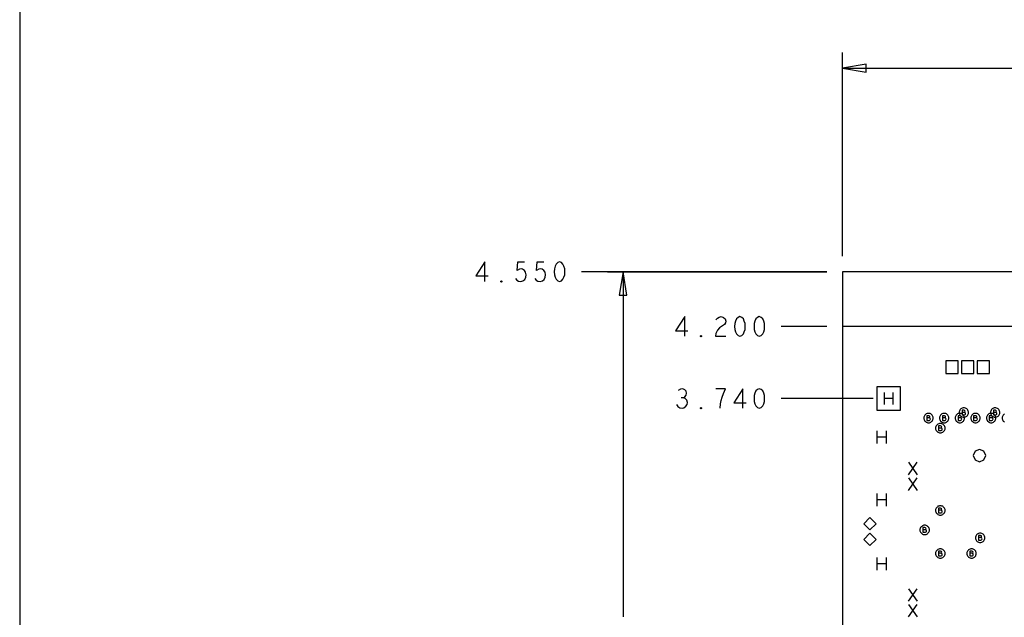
# Model space of a CAD drawing. Extents: x 28 to 61, y 25 to 46.
# Tile 3 of 49: x 28 to 34.3, y 32.3 to 36.1. Entities that reach past the tile are written whole.
import ezdxf

# ---------------------------------------------------------------- set-up
doc = ezdxf.new("R2010")
doc.units = 0
doc.layers.add('RVP8-TX_D_fab_art', color=2, linetype='CONTINUOUS')

msp = doc.modelspace()

# ---------------------------------------------------------------- linework, layer by layer
at = {"layer": 'RVP8-TX_D_fab_art'}
for points in [[(27.97, 24.965), (60.97, 24.965), (60.97, 45.965), (27.97, 45.965), (27.97, 24.965), (27.97, 24.965)], [(33.38, 35.835), (33.23, 35.81), (33.38, 35.785), (33.38, 35.835)], [(31.421, 34.572), (31.409, 34.568), (31.399, 34.558), (31.393, 34.545), (31.388, 34.529), (31.387, 34.51), (31.388, 34.491), (31.393, 34.475), (31.399, 34.462), (31.409, 34.452), (31.421, 34.448), (31.433, 34.452), (31.443, 34.462), (31.449, 34.475), (31.454, 34.491), (31.455, 34.51), (31.454, 34.529), (31.449, 34.545), (31.443, 34.558), (31.433, 34.568), (31.421, 34.572)], [(31.852, 34.36), (31.827, 34.51), (31.802, 34.36), (31.852, 34.36)], [(33.23, 29.96), (33.821, 29.96), (33.821, 30.285), (34.835, 30.285), (34.835, 29.96), (35.406, 29.96), (35.406, 30.285), (35.479, 30.285), (35.479, 29.96), (37.306, 29.96), (37.306, 30.285), (37.38, 30.285), (37.38, 29.96), (37.951, 29.96), (37.951, 30.285), (40.105, 30.285), (40.105, 34.51), (33.23, 34.51), (33.23, 29.96)], [(31.049, 34.443), (31.046, 34.445), (31.046, 34.45), (31.049, 34.452), (31.052, 34.45), (31.052, 34.445), (31.049, 34.443)], [(32.574, 34.223), (32.562, 34.218), (32.552, 34.208), (32.546, 34.195), (32.541, 34.179), (32.54, 34.16), (32.541, 34.141), (32.546, 34.125), (32.552, 34.112), (32.562, 34.102), (32.574, 34.098), (32.586, 34.102), (32.596, 34.112), (32.602, 34.125), (32.607, 34.141), (32.608, 34.16), (32.607, 34.179), (32.602, 34.195), (32.596, 34.208), (32.586, 34.218), (32.574, 34.223)], [(32.698, 34.223), (32.686, 34.218), (32.676, 34.208), (32.67, 34.195), (32.665, 34.179), (32.664, 34.16), (32.665, 34.141), (32.67, 34.125), (32.676, 34.112), (32.686, 34.102), (32.698, 34.098), (32.71, 34.102), (32.72, 34.112), (32.726, 34.125), (32.731, 34.141), (32.732, 34.16), (32.731, 34.179), (32.726, 34.195), (32.72, 34.208), (32.71, 34.218), (32.698, 34.223)], [(32.326, 34.093), (32.323, 34.095), (32.323, 34.1), (32.326, 34.102), (32.329, 34.1), (32.329, 34.095), (32.326, 34.093)], [(33.89, 33.86), (33.97, 33.86), (33.97, 33.94), (33.89, 33.94), (33.89, 33.86)], [(33.99, 33.86), (34.07, 33.86), (34.07, 33.94), (33.99, 33.94), (33.99, 33.86)], [(34.09, 33.86), (34.17, 33.86), (34.17, 33.94), (34.09, 33.94), (34.09, 33.86)], [(32.698, 33.762), (32.686, 33.758), (32.676, 33.748), (32.67, 33.735), (32.665, 33.719), (32.664, 33.7), (32.665, 33.681), (32.67, 33.665), (32.676, 33.652), (32.686, 33.642), (32.698, 33.638), (32.71, 33.642), (32.72, 33.652), (32.726, 33.665), (32.731, 33.681), (32.732, 33.7), (32.731, 33.719), (32.726, 33.735), (32.72, 33.748), (32.71, 33.758), (32.698, 33.762)], [(33.45, 33.625), (33.6, 33.625), (33.6, 33.775), (33.45, 33.775), (33.45, 33.625)], [(32.326, 33.633), (32.323, 33.635), (32.323, 33.64), (32.326, 33.642), (32.329, 33.64), (32.329, 33.635), (32.326, 33.633)], [(34.035, 33.61), (34.035, 33.615), (34.033, 33.62), (34.031, 33.625), (34.028, 33.629), (34.024, 33.633), (34.02, 33.636), (34.015, 33.638), (34.01, 33.64), (34.005, 33.64), (34, 33.64), (33.995, 33.638), (33.99, 33.636), (33.986, 33.633), (33.982, 33.629), (33.979, 33.625), (33.977, 33.62), (33.975, 33.615), (33.975, 33.61), (33.975, 33.605), (33.977, 33.6), (33.979, 33.595), (33.982, 33.591), (33.986, 33.587), (33.99, 33.584), (33.995, 33.582), (34, 33.58), (34.005, 33.58), (34.01, 33.58), (34.015, 33.582), (34.02, 33.584), (34.024, 33.587), (34.028, 33.591), (34.031, 33.595), (34.033, 33.6), (34.035, 33.605), (34.035, 33.61)], [(34.235, 33.61), (34.235, 33.615), (34.233, 33.62), (34.231, 33.625), (34.228, 33.629), (34.224, 33.633), (34.22, 33.636), (34.215, 33.638), (34.21, 33.64), (34.205, 33.64), (34.2, 33.64), (34.195, 33.638), (34.19, 33.636), (34.186, 33.633), (34.182, 33.629), (34.179, 33.625), (34.177, 33.62), (34.175, 33.615), (34.175, 33.61), (34.175, 33.605), (34.177, 33.6), (34.179, 33.595), (34.182, 33.591), (34.186, 33.587), (34.19, 33.584), (34.195, 33.582), (34.2, 33.58), (34.205, 33.58), (34.21, 33.58), (34.215, 33.582), (34.22, 33.584), (34.224, 33.587), (34.228, 33.591), (34.231, 33.595), (34.233, 33.6), (34.235, 33.605), (34.235, 33.61)], [(33.81, 33.575), (33.81, 33.58), (33.808, 33.585), (33.806, 33.59), (33.803, 33.594), (33.799, 33.598), (33.795, 33.601), (33.79, 33.603), (33.785, 33.605), (33.78, 33.605), (33.775, 33.605), (33.77, 33.603), (33.765, 33.601), (33.761, 33.598), (33.757, 33.594), (33.754, 33.59), (33.752, 33.585), (33.75, 33.58), (33.75, 33.575), (33.75, 33.57), (33.752, 33.565), (33.754, 33.56), (33.757, 33.556), (33.761, 33.552), (33.765, 33.549), (33.77, 33.547), (33.775, 33.545), (33.78, 33.545), (33.785, 33.545), (33.79, 33.547), (33.795, 33.549), (33.799, 33.552), (33.803, 33.556), (33.806, 33.56), (33.808, 33.565), (33.81, 33.57), (33.81, 33.575)], [(33.91, 33.575), (33.91, 33.58), (33.908, 33.585), (33.906, 33.59), (33.903, 33.594), (33.899, 33.598), (33.895, 33.601), (33.89, 33.603), (33.885, 33.605), (33.88, 33.605), (33.875, 33.605), (33.87, 33.603), (33.865, 33.601), (33.861, 33.598), (33.857, 33.594), (33.854, 33.59), (33.852, 33.585), (33.85, 33.58), (33.85, 33.575), (33.85, 33.57), (33.852, 33.565), (33.854, 33.56), (33.857, 33.556), (33.861, 33.552), (33.865, 33.549), (33.87, 33.547), (33.875, 33.545), (33.88, 33.545), (33.885, 33.545), (33.89, 33.547), (33.895, 33.549), (33.899, 33.552), (33.903, 33.556), (33.906, 33.56), (33.908, 33.565), (33.91, 33.57), (33.91, 33.575)], [(34.01, 33.575), (34.01, 33.58), (34.008, 33.585), (34.006, 33.59), (34.003, 33.594), (33.999, 33.598), (33.995, 33.601), (33.99, 33.603), (33.985, 33.605), (33.98, 33.605), (33.975, 33.605), (33.97, 33.603), (33.965, 33.601), (33.961, 33.598), (33.957, 33.594), (33.954, 33.59), (33.952, 33.585), (33.95, 33.58), (33.95, 33.575), (33.95, 33.57), (33.952, 33.565), (33.954, 33.56), (33.957, 33.556), (33.961, 33.552), (33.965, 33.549), (33.97, 33.547), (33.975, 33.545), (33.98, 33.545), (33.985, 33.545), (33.99, 33.547), (33.995, 33.549), (33.999, 33.552), (34.003, 33.556), (34.006, 33.56), (34.008, 33.565), (34.01, 33.57), (34.01, 33.575)], [(34.11, 33.575), (34.11, 33.58), (34.108, 33.585), (34.106, 33.59), (34.103, 33.594), (34.099, 33.598), (34.095, 33.601), (34.09, 33.603), (34.085, 33.605), (34.08, 33.605), (34.075, 33.605), (34.07, 33.603), (34.065, 33.601), (34.061, 33.598), (34.057, 33.594), (34.054, 33.59), (34.052, 33.585), (34.05, 33.58), (34.05, 33.575), (34.05, 33.57), (34.052, 33.565), (34.054, 33.56), (34.057, 33.556), (34.061, 33.552), (34.065, 33.549), (34.07, 33.547), (34.075, 33.545), (34.08, 33.545), (34.085, 33.545), (34.09, 33.547), (34.095, 33.549), (34.099, 33.552), (34.103, 33.556), (34.106, 33.56), (34.108, 33.565), (34.11, 33.57), (34.11, 33.575)], [(34.21, 33.575), (34.21, 33.58), (34.208, 33.585), (34.206, 33.59), (34.203, 33.594), (34.199, 33.598), (34.195, 33.601), (34.19, 33.603), (34.185, 33.605), (34.18, 33.605), (34.175, 33.605), (34.17, 33.603), (34.165, 33.601), (34.161, 33.598), (34.157, 33.594), (34.154, 33.59), (34.152, 33.585), (34.15, 33.58), (34.15, 33.575), (34.15, 33.57), (34.152, 33.565), (34.154, 33.56), (34.157, 33.556), (34.161, 33.552), (34.165, 33.549), (34.17, 33.547), (34.175, 33.545), (34.18, 33.545), (34.185, 33.545), (34.19, 33.547), (34.195, 33.549), (34.199, 33.552), (34.203, 33.556), (34.206, 33.56), (34.208, 33.565), (34.21, 33.57), (34.21, 33.575)], [(33.885, 33.51), (33.885, 33.515), (33.883, 33.52), (33.881, 33.525), (33.878, 33.529), (33.874, 33.533), (33.87, 33.536), (33.865, 33.538), (33.86, 33.54), (33.855, 33.54), (33.85, 33.54), (33.845, 33.538), (33.84, 33.536), (33.836, 33.533), (33.832, 33.529), (33.829, 33.525), (33.827, 33.52), (33.825, 33.515), (33.825, 33.51), (33.825, 33.505), (33.827, 33.5), (33.829, 33.495), (33.832, 33.491), (33.836, 33.487), (33.84, 33.484), (33.845, 33.482), (33.85, 33.48), (33.855, 33.48), (33.86, 33.48), (33.865, 33.482), (33.87, 33.484), (33.874, 33.487), (33.878, 33.491), (33.881, 33.495), (33.883, 33.5), (33.885, 33.505), (33.885, 33.51)], [(34.145, 33.335), (34.133, 33.363), (34.105, 33.375), (34.077, 33.363), (34.065, 33.335), (34.077, 33.307), (34.105, 33.295), (34.133, 33.307), (34.145, 33.335)], [(33.885, 32.985), (33.885, 32.99), (33.883, 32.995), (33.881, 33), (33.878, 33.004), (33.874, 33.008), (33.87, 33.011), (33.865, 33.013), (33.86, 33.015), (33.855, 33.015), (33.85, 33.015), (33.845, 33.013), (33.84, 33.011), (33.836, 33.008), (33.832, 33.004), (33.829, 33), (33.827, 32.995), (33.825, 32.99), (33.825, 32.985), (33.825, 32.98), (33.827, 32.975), (33.829, 32.97), (33.832, 32.966), (33.836, 32.962), (33.84, 32.959), (33.845, 32.957), (33.85, 32.955), (33.855, 32.955), (33.86, 32.955), (33.865, 32.957), (33.87, 32.959), (33.874, 32.962), (33.878, 32.966), (33.881, 32.97), (33.883, 32.975), (33.885, 32.98), (33.885, 32.985)], [(33.445, 32.9), (33.405, 32.94), (33.365, 32.9), (33.405, 32.86), (33.445, 32.9)], [(33.785, 32.86), (33.785, 32.865), (33.783, 32.87), (33.781, 32.875), (33.778, 32.879), (33.774, 32.883), (33.77, 32.886), (33.765, 32.888), (33.76, 32.89), (33.755, 32.89), (33.75, 32.89), (33.745, 32.888), (33.74, 32.886), (33.736, 32.883), (33.732, 32.879), (33.729, 32.875), (33.727, 32.87), (33.725, 32.865), (33.725, 32.86), (33.725, 32.855), (33.727, 32.85), (33.729, 32.845), (33.732, 32.841), (33.736, 32.837), (33.74, 32.834), (33.745, 32.832), (33.75, 32.83), (33.755, 32.83), (33.76, 32.83), (33.765, 32.832), (33.77, 32.834), (33.774, 32.837), (33.778, 32.841), (33.781, 32.845), (33.783, 32.85), (33.785, 32.855), (33.785, 32.86)], [(33.445, 32.8), (33.405, 32.84), (33.365, 32.8), (33.405, 32.76), (33.445, 32.8)], [(34.14, 32.81), (34.14, 32.815), (34.138, 32.82), (34.136, 32.825), (34.133, 32.829), (34.129, 32.833), (34.125, 32.836), (34.12, 32.838), (34.115, 32.84), (34.11, 32.84), (34.105, 32.84), (34.1, 32.838), (34.095, 32.836), (34.091, 32.833), (34.087, 32.829), (34.084, 32.825), (34.082, 32.82), (34.08, 32.815), (34.08, 32.81), (34.08, 32.805), (34.082, 32.8), (34.084, 32.795), (34.087, 32.791), (34.091, 32.787), (34.095, 32.784), (34.1, 32.782), (34.105, 32.78), (34.11, 32.78), (34.115, 32.78), (34.12, 32.782), (34.125, 32.784), (34.129, 32.787), (34.133, 32.791), (34.136, 32.795), (34.138, 32.8), (34.14, 32.805), (34.14, 32.81)], [(33.885, 32.71), (33.885, 32.715), (33.883, 32.72), (33.881, 32.725), (33.878, 32.729), (33.874, 32.733), (33.87, 32.736), (33.865, 32.738), (33.86, 32.74), (33.855, 32.74), (33.85, 32.74), (33.845, 32.738), (33.84, 32.736), (33.836, 32.733), (33.832, 32.729), (33.829, 32.725), (33.827, 32.72), (33.825, 32.715), (33.825, 32.71), (33.825, 32.705), (33.827, 32.7), (33.829, 32.695), (33.832, 32.691), (33.836, 32.687), (33.84, 32.684), (33.845, 32.682), (33.85, 32.68), (33.855, 32.68), (33.86, 32.68), (33.865, 32.682), (33.87, 32.684), (33.874, 32.687), (33.878, 32.691), (33.881, 32.695), (33.883, 32.7), (33.885, 32.705), (33.885, 32.71)], [(34.085, 32.71), (34.085, 32.715), (34.083, 32.72), (34.081, 32.725), (34.078, 32.729), (34.074, 32.733), (34.07, 32.736), (34.065, 32.738), (34.06, 32.74), (34.055, 32.74), (34.05, 32.74), (34.045, 32.738), (34.04, 32.736), (34.036, 32.733), (34.032, 32.729), (34.029, 32.725), (34.027, 32.72), (34.025, 32.715), (34.025, 32.71), (34.025, 32.705), (34.027, 32.7), (34.029, 32.695), (34.032, 32.691), (34.036, 32.687), (34.04, 32.684), (34.045, 32.682), (34.05, 32.68), (34.055, 32.68), (34.06, 32.68), (34.065, 32.682), (34.07, 32.684), (34.074, 32.687), (34.078, 32.691), (34.081, 32.695), (34.083, 32.7), (34.085, 32.705), (34.085, 32.71)]]:
    msp.add_lwpolyline(points, close=True, dxfattribs=at)
for points in [[(33.23, 34.61), (33.23, 35.91)], [(33.23, 35.81), (36.542, 35.81)], [(30.944, 34.448), (30.944, 34.572), (30.886, 34.483), (30.964, 34.483)], [(31.139, 34.466), (31.148, 34.456), (31.159, 34.45), (31.173, 34.448), (31.187, 34.452), (31.198, 34.46), (31.206, 34.475), (31.207, 34.491), (31.204, 34.508), (31.196, 34.518), (31.185, 34.527), (31.175, 34.529), (31.164, 34.527), (31.15, 34.518), (31.154, 34.572), (31.196, 34.572)], [(31.263, 34.466), (31.272, 34.456), (31.283, 34.45), (31.297, 34.448), (31.311, 34.452), (31.322, 34.46), (31.33, 34.475), (31.331, 34.491), (31.328, 34.508), (31.32, 34.518), (31.309, 34.527), (31.299, 34.529), (31.288, 34.527), (31.274, 34.518), (31.278, 34.572), (31.32, 34.572)], [(33.13, 34.51), (31.561, 34.51)], [(31.727, 34.51), (33.13, 34.51)], [(31.827, 34.51), (31.827, 32.305)], [(32.221, 34.098), (32.221, 34.223), (32.163, 34.133), (32.241, 34.133)], [(32.421, 34.202), (32.43, 34.214), (32.441, 34.22), (32.453, 34.223), (32.469, 34.218), (32.479, 34.208), (32.483, 34.195), (32.481, 34.183), (32.475, 34.172), (32.444, 34.152), (32.43, 34.137), (32.421, 34.116), (32.417, 34.098), (32.483, 34.098)], [(33.13, 34.16), (32.838, 34.16)], [(40.105, 34.16), (33.23, 34.16)], [(32.213, 33.704), (32.222, 33.71), (32.23, 33.721), (32.233, 33.733), (32.23, 33.746), (32.222, 33.756), (32.208, 33.762), (32.194, 33.76), (32.18, 33.752)], [(32.447, 33.638), (32.45, 33.665), (32.455, 33.687), (32.461, 33.708), (32.469, 33.731), (32.481, 33.762), (32.419, 33.762)], [(32.593, 33.638), (32.593, 33.762), (32.535, 33.673), (32.613, 33.673)], [(33.499, 33.662), (33.499, 33.738)], [(33.551, 33.738), (33.551, 33.662)], [(32.168, 33.662), (32.177, 33.648), (32.19, 33.64), (32.204, 33.638), (32.216, 33.64), (32.228, 33.65), (32.236, 33.662), (32.238, 33.675), (32.235, 33.69), (32.224, 33.7), (32.213, 33.704), (32.199, 33.704)], [(33.425, 33.7), (32.838, 33.7)], [(33.551, 33.7), (33.499, 33.7)], [(34.009, 33.611), (34.011, 33.612), (34.012, 33.615), (34.014, 33.618), (34.012, 33.622), (34.01, 33.623), (34.007, 33.625), (33.994, 33.625), (33.994, 33.595), (34.01, 33.595), (34.014, 33.597), (34.016, 33.6), (34.016, 33.604), (34.016, 33.607), (34.012, 33.61), (34.009, 33.611), (33.994, 33.611)], [(34.209, 33.611), (34.211, 33.612), (34.212, 33.615), (34.214, 33.618), (34.212, 33.622), (34.21, 33.623), (34.207, 33.625), (34.194, 33.625), (34.194, 33.595), (34.21, 33.595), (34.214, 33.597), (34.216, 33.6), (34.216, 33.604), (34.216, 33.607), (34.212, 33.61), (34.209, 33.611), (34.194, 33.611)], [(33.784, 33.576), (33.786, 33.578), (33.788, 33.58), (33.788, 33.584), (33.788, 33.586), (33.786, 33.588), (33.782, 33.59), (33.768, 33.59), (33.768, 33.56), (33.785, 33.56), (33.788, 33.562), (33.79, 33.565), (33.792, 33.568), (33.79, 33.572), (33.788, 33.575), (33.784, 33.576), (33.768, 33.576)], [(33.884, 33.576), (33.886, 33.578), (33.888, 33.58), (33.888, 33.584), (33.888, 33.586), (33.886, 33.588), (33.882, 33.59), (33.868, 33.59), (33.868, 33.56), (33.885, 33.56), (33.888, 33.562), (33.89, 33.565), (33.892, 33.568), (33.89, 33.572), (33.888, 33.575), (33.884, 33.576), (33.868, 33.576)], [(33.984, 33.576), (33.986, 33.578), (33.988, 33.58), (33.988, 33.584), (33.988, 33.586), (33.986, 33.588), (33.982, 33.59), (33.968, 33.59), (33.968, 33.56), (33.985, 33.56), (33.988, 33.562), (33.99, 33.565), (33.992, 33.568), (33.99, 33.572), (33.988, 33.575), (33.984, 33.576), (33.968, 33.576)], [(34.084, 33.576), (34.086, 33.578), (34.088, 33.58), (34.088, 33.584), (34.088, 33.586), (34.086, 33.588), (34.082, 33.59), (34.068, 33.59), (34.068, 33.56), (34.085, 33.56), (34.088, 33.562), (34.09, 33.565), (34.092, 33.568), (34.09, 33.572), (34.088, 33.575), (34.084, 33.576), (34.068, 33.576)], [(34.184, 33.576), (34.186, 33.578), (34.188, 33.58), (34.188, 33.584), (34.188, 33.586), (34.186, 33.588), (34.182, 33.59), (34.168, 33.59), (34.168, 33.56), (34.185, 33.56), (34.188, 33.562), (34.19, 33.565), (34.192, 33.568), (34.19, 33.572), (34.188, 33.575), (34.184, 33.576), (34.168, 33.576)], [(34.265, 33.601), (34.261, 33.598), (34.257, 33.594), (34.254, 33.59), (34.252, 33.585), (34.25, 33.58), (34.25, 33.575), (34.25, 33.57), (34.252, 33.565), (34.254, 33.56), (34.257, 33.556), (34.261, 33.552), (34.265, 33.549)], [(33.452, 33.413), (33.452, 33.493)], [(33.508, 33.493), (33.508, 33.413)], [(33.859, 33.511), (33.861, 33.512), (33.862, 33.515), (33.864, 33.518), (33.862, 33.522), (33.86, 33.523), (33.857, 33.525), (33.844, 33.525), (33.844, 33.495), (33.86, 33.495), (33.864, 33.497), (33.866, 33.5), (33.866, 33.504), (33.866, 33.507), (33.862, 33.51), (33.859, 33.511), (33.844, 33.511)], [(33.508, 33.453), (33.452, 33.453)], [(33.652, 33.213), (33.708, 33.293)], [(33.652, 33.293), (33.708, 33.213)], [(33.652, 33.113), (33.708, 33.193)], [(33.652, 33.193), (33.708, 33.113)], [(33.452, 33.013), (33.452, 33.093)], [(33.508, 33.053), (33.452, 33.053)], [(33.508, 33.093), (33.508, 33.013)], [(33.859, 32.986), (33.861, 32.988), (33.862, 32.99), (33.864, 32.994), (33.862, 32.996), (33.86, 32.998), (33.857, 33), (33.844, 33), (33.844, 32.97), (33.86, 32.97), (33.864, 32.972), (33.866, 32.975), (33.866, 32.979), (33.866, 32.982), (33.862, 32.985), (33.859, 32.986), (33.844, 32.986)], [(33.759, 32.861), (33.761, 32.862), (33.762, 32.865), (33.764, 32.868), (33.762, 32.872), (33.76, 32.873), (33.757, 32.875), (33.744, 32.875), (33.744, 32.845), (33.76, 32.845), (33.764, 32.847), (33.766, 32.85), (33.766, 32.854), (33.766, 32.857), (33.762, 32.86), (33.759, 32.861), (33.744, 32.861)], [(34.114, 32.811), (34.116, 32.812), (34.118, 32.815), (34.118, 32.818), (34.118, 32.822), (34.116, 32.823), (34.112, 32.825), (34.098, 32.825), (34.098, 32.795), (34.115, 32.795), (34.118, 32.797), (34.12, 32.8), (34.122, 32.804), (34.12, 32.807), (34.118, 32.81), (34.114, 32.811), (34.098, 32.811)], [(33.452, 32.604), (33.452, 32.684)], [(33.508, 32.684), (33.508, 32.604)], [(33.859, 32.711), (33.861, 32.712), (33.862, 32.715), (33.864, 32.718), (33.862, 32.722), (33.86, 32.723), (33.857, 32.725), (33.844, 32.725), (33.844, 32.695), (33.86, 32.695), (33.864, 32.697), (33.866, 32.7), (33.866, 32.704), (33.866, 32.707), (33.862, 32.71), (33.859, 32.711), (33.844, 32.711)], [(34.059, 32.711), (34.061, 32.712), (34.062, 32.715), (34.064, 32.718), (34.062, 32.722), (34.06, 32.723), (34.057, 32.725), (34.044, 32.725), (34.044, 32.695), (34.06, 32.695), (34.064, 32.697), (34.066, 32.7), (34.066, 32.704), (34.066, 32.707), (34.062, 32.71), (34.059, 32.711), (34.044, 32.711)], [(33.508, 32.644), (33.452, 32.644)], [(33.652, 32.404), (33.708, 32.484)], [(33.652, 32.484), (33.708, 32.404)], [(33.652, 32.304), (33.708, 32.384)], [(33.652, 32.384), (33.708, 32.304)]]:
    msp.add_lwpolyline(points, dxfattribs=at)

doc.saveas('drawing.dxf')
